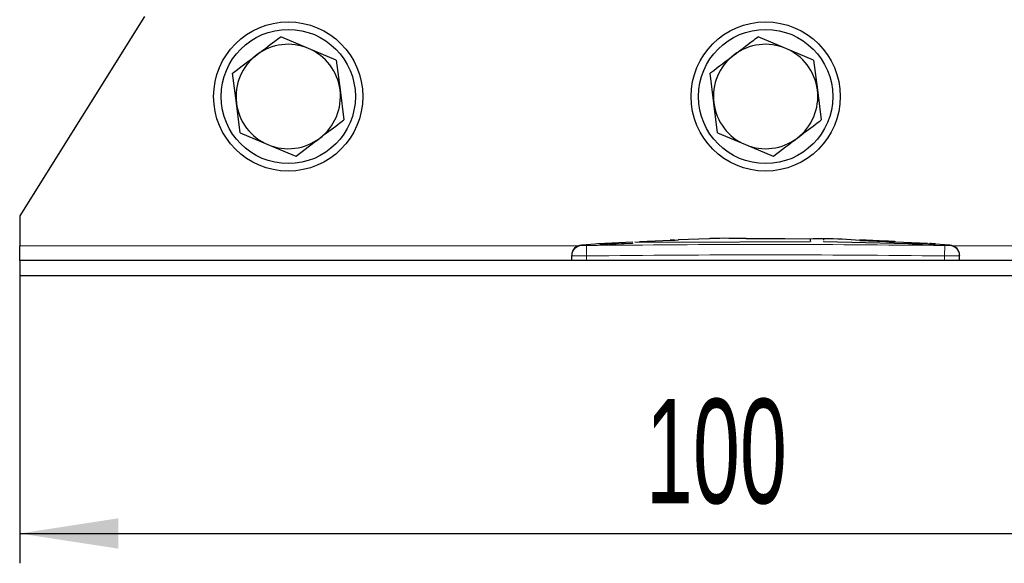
# Model space of a CAD drawing. Header units: millimetres. Extents: x 5 to 418, y 2 to 292.
# Tile 8 of 36: x 84 to 117, y 159 to 177. Entities that reach past the tile are written whole.
import ezdxf

# ---------------------------------------------------------------- set-up
doc = ezdxf.new("R2010")
doc.units = ezdxf.units.MM
doc.layers.add('SLD-0', color=7, linetype='Continuous')
doc.styles.add('SLDTEXTSTYLE0', font='TXT', dxfattribs={"width": 0.605})
doc.dimstyles.new('SLDDIMSTYLE0', dxfattribs={"dimtxt": 3.5, "dimasz": 3.302, "dimexe": 0, "dimexo": 0.0625, "dimgap": 0.875, "dimtad": 1, "dimlfac": 2, "dimrnd": 1e-09, "dimzin": 12, "dimdsep": 46, "dimtxsty": 'SLDTEXTSTYLE0', "dimsah": 1, "dimcen": 0.09, "dimadec": 0, "dimazin": 3, "dimtfac": 1, "dimtofl": 0, "dimtmove": 0, "dimatfit": 3, "dimfxl": 1, "dimfrac": 2, "dimtolj": 1, "dimtzin": 12, "dimarcsym": 0})

# ---------------------------------------------------------------- blocks, each defined once
blk = doc.blocks.new('_D')
at = {"layer": 'SLD-0'}
for p, q in [((83.886, 168.197), (83.886, 158.55)), ((133.886, 168.197), (133.886, 158.55)), ((83.886, 159.55), (133.886, 159.55))]:
    blk.add_line(p, q, dxfattribs=at)
for points in [[(83.886, 159.55), (87.188, 159.042), (87.188, 160.058)], [(133.886, 159.55), (130.584, 160.058), (130.584, 159.042)]]:
    blk.add_solid(points, dxfattribs=at)
at = {"layer": 'SLD-0', "insert": (104.875, 164.062), "char_height": 3.5, "attachment_point": 1, "style": 'SLDTEXTSTYLE0'}
blk.add_mtext('100', dxfattribs=at)

msp = doc.modelspace()

# ---------------------------------------------------------------- linework, layer by layer
at = {"color": 7, "linetype": 'Continuous', "lineweight": 25}
for p, q in [((88.0638, 176.8818), (83.8858, 170.197)), ((93.5649, 175.8099), (92.6337, 176.202)), ((109.5649, 175.8099), (108.6337, 176.202)), ((94.4961, 175.4178), (93.5649, 175.8099)), ((110.4961, 175.4178), (109.5649, 175.8099)), ((94.4961, 175.4178), (94.6221, 174.4153)), ((110.4961, 175.4178), (110.6221, 174.4153)), ((91.1495, 173.9787), (91.0234, 174.9812)), ((107.1495, 173.9787), (107.0234, 174.9812)), ((94.6221, 174.4153), (94.7482, 173.4129)), ((110.6221, 174.4153), (110.7482, 173.4129)), ((91.2755, 172.9762), (91.1495, 173.9787)), ((107.2755, 172.9762), (107.1495, 173.9787)), ((91.2755, 172.9762), (92.2067, 172.5842)), ((107.2755, 172.9762), (108.2067, 172.5842)), ((92.2067, 172.5842), (93.1379, 172.1921)), ((108.2067, 172.5842), (109.1379, 172.1921)), ((83.8858, 170.197), (83.8858, 169.197)), ((104.4301, 169.315), (103.2628, 169.2621)), ((104.4297, 169.3196), (104.4297, 169.3259)), ((104.5003, 169.3278), (105.6402, 169.3103)), ((105.6402, 169.3002), (104.504, 169.3177)), ((105.9638, 169.3844), (104.6591, 169.3253)), ((105.6402, 169.3103), (110.3906, 169.3414)), ((110.3906, 169.3313), (105.6402, 169.3002)), ((105.6402, 169.3103), (105.6402, 169.3002)), ((105.8316, 169.3784), (105.6817, 169.3833)), ((105.6817, 169.3833), (105.8527, 169.3794)), ((106.9934, 169.4224), (105.9601, 169.3877)), ((108.2389, 169.4504), (110.828, 169.428)), ((108.2389, 169.4245), (108.2389, 169.4504)), ((110.828, 169.418), (108.2389, 169.4404)), ((110.3906, 169.4134), (108.2389, 169.4245)), ((110.3906, 169.3622), (110.3906, 169.4134)), ((110.3906, 169.3414), (110.3906, 169.3313)), ((110.828, 169.428), (110.828, 169.3779)), ((110.828, 169.3356), (110.828, 169.3255)), ((110.828, 169.3356), (113.6666, 169.2671)), ((113.6666, 169.2571), (110.828, 169.3255)), ((112.0474, 169.3877), (112.0474, 169.3685)), ((112.918, 169.3489), (112.0474, 169.3877)), ((112.0474, 169.3777), (112.918, 169.3389)), ((112.0474, 169.3685), (112.918, 169.3339)), ((114.3126, 169.2691), (113.235, 169.3194)), ((113.2367, 169.318), (113.2367, 169.328)), ((83.8858, 168.697), (83.8858, 169.197)), ((103.3304, 169.2555), (102.7156, 169.2179)), ((103.3306, 169.2412), (104.4297, 169.2773)), ((104.4297, 169.2673), (103.3306, 169.2312)), ((103.3306, 169.2412), (103.3306, 169.2312)), ((104.4297, 169.2773), (104.4297, 169.2673)), ((114.4498, 169.2526), (114.4498, 169.2426)), ((115.0559, 169.2176), (114.5644, 169.2459)), ((114.5784, 169.2447), (114.5784, 169.2547)), ((83.8858, 168.697), (83.8858, 168.197)), ((133.8858, 168.697), (83.8858, 168.697)), ((102.3858, 168.697), (102.3858, 168.853)), ((115.3858, 168.697), (115.3858, 168.853)), ((83.8858, 168.197), (133.8858, 168.197))]:
    msp.add_line(p, q, dxfattribs=at)
at = {"color": 7, "linetype": 'Continuous', "lineweight": 18}
for p, q in [((112.918, 169.3489), (112.918, 169.3389)), ((83.8858, 169.197), (102.6147, 169.197)), ((102.8815, 169.2029), (102.8858, 168.853)), ((113.6666, 169.2671), (113.6666, 169.2571)), ((114.89, 169.2029), (114.8858, 168.853)), ((115.1569, 169.197), (133.8858, 169.197)), ((102.8858, 168.697), (102.8858, 168.853)), ((114.8858, 168.697), (114.8858, 168.853))]:
    msp.add_line(p, q, dxfattribs=at)
at = {"color": 7, "linetype": 'Continuous', "lineweight": 25}
for centre, radius in [((92.8858, 174.197), 2.5), ((108.8858, 174.197), 2.5), ((92.8858, 174.197), 2.25), ((108.8858, 174.197), 2.25)]:
    msp.add_circle(centre, radius, dxfattribs=at)
for centre, radius, start, end in [((92.8858, 174.197), 1.75, 67.16646, 127.16646), ((108.8858, 174.197), 1.75, 67.16646, 127.16646), ((92.8858, 174.197), 1.75, 127.16646, 187.16646), ((92.8858, 174.197), 1.75, 7.16646, 67.16646), ((108.8858, 174.197), 1.75, 127.16646, 187.16646), ((108.8858, 174.197), 1.75, 7.16646, 67.16646), ((92.8858, 174.197), 1.75, 307.16646, 7.16646), ((108.8858, 174.197), 1.75, 307.16646, 7.16646), ((92.8858, 174.197), 1.75, 187.16646, 247.16646), ((108.8858, 174.197), 1.75, 187.16646, 247.16646), ((92.8858, 174.197), 1.75, 247.16646, 307.16646), ((108.8858, 174.197), 1.75, 247.16646, 307.16646), ((102.7358, 168.8687), 0.35, 93.30836, 180.0017), ((115.0358, 168.8687), 0.35, 359.99828, 86.65876)]:
    msp.add_arc(centre, radius, start, end, dxfattribs=at)
at = {"color": 7, "linetype": 'Continuous', "lineweight": 18}
for centre, start, end in [((102.7358, 168.853), 90.9905, 179.99805), ((115.0358, 168.853), 0.00195, 89.00993)]:
    msp.add_arc(centre, 0.35, start, end, dxfattribs=at)
at = {"color": 7, "linetype": 'Continuous', "lineweight": 25}
for points, knots in [([(91.8286, 175.5916), (92.0322, 175.746), (92.3024, 175.9508), (92.5683, 176.1524), (92.6337, 176.202)], [0, 0, 0, 0, 0.754038, 1, 1, 1, 1]), ([(107.8286, 175.5916), (108.0322, 175.746), (108.3024, 175.9508), (108.5683, 176.1524), (108.6337, 176.202)], [0, 0, 0, 0, 0.754038, 1, 1, 1, 1]), ([(91.0234, 174.9812), (91.0317, 174.9874), (91.2971, 175.1886), (91.567, 175.3933), (91.8286, 175.5916)], [0, 0, 0, 0, 0.0311177, 1, 1, 1, 1]), ([(107.0234, 174.9812), (107.0317, 174.9874), (107.2971, 175.1886), (107.567, 175.3933), (107.8286, 175.5916)], [0, 0, 0, 0, 0.0311177, 1, 1, 1, 1]), ([(93.943, 172.8025), (94.1467, 172.9569), (94.4168, 173.1617), (94.6828, 173.3633), (94.7482, 173.4129)], [0, 0, 0, 0, 0.754038, 1, 1, 1, 1]), ([(109.943, 172.8025), (110.1467, 172.9569), (110.4168, 173.1617), (110.6828, 173.3633), (110.7482, 173.4129)], [0, 0, 0, 0, 0.75403804, 1, 1, 1, 1]), ([(93.1379, 172.1921), (93.1461, 172.1983), (93.4115, 172.3995), (93.6815, 172.6042), (93.943, 172.8025)], [0, 0, 0, 0, 0.0311177, 1, 1, 1, 1]), ([(109.1379, 172.1921), (109.1461, 172.1983), (109.4115, 172.3995), (109.6815, 172.6042), (109.943, 172.8025)], [0, 0, 0, 0, 0.0311177, 1, 1, 1, 1]), ([(108.2389, 169.4329), (107.8457, 169.4419), (107.4302, 169.4513), (107.0154, 169.432), (106.9931, 169.431)], [0, 0, 0, 0, 0.9463395, 1, 1, 1, 1]), ([(112.0474, 169.3748), (111.6508, 169.4002), (111.1289, 169.4336), (110.6061, 169.4313), (110.4805, 169.4307)], [0, 0, 0, 0, 0.7598031, 1, 1, 1, 1]), ([(113.2346, 169.3287), (113.227, 169.3297), (113.2118, 169.3318), (113.1462, 169.3364), (113.0576, 169.3417), (112.9762, 169.346), (112.9292, 169.3483), (112.918, 169.3489)], [0, 0, 0, 0, 0.23138194, 0.46295493, 0.69476113, 0.92676565, 1, 1, 1, 1]), ([(112.918, 169.3389), (112.9538, 169.3371), (113.0256, 169.3335), (113.1214, 169.328), (113.1928, 169.3232), (113.2331, 169.3197), (113.2328, 169.3185), (113.2326, 169.318)], [0, 0, 0, 0, 0.2150885, 0.4301767, 0.6452497, 0.8601714, 1, 1, 1, 1]), ([(112.918, 169.3339), (112.9538, 169.3324), (113.0254, 169.3295), (113.1211, 169.3269), (113.1925, 169.3259), (113.233, 169.3262), (113.2328, 169.3275), (113.2327, 169.328)], [0, 0, 0, 0, 0.2147891, 0.4295851, 0.6442208, 0.8587329, 1, 1, 1, 1]), ([(113.6666, 169.2671), (113.7618, 169.2645), (113.9522, 169.2592), (114.2045, 169.2551), (114.3685, 169.2529), (114.4294, 169.2526), (114.4498, 169.2526)], [0, 0, 0, 0, 0.2851253, 0.5702516, 0.8553553, 1, 1, 1, 1]), ([(114.4498, 169.2426), (114.4052, 169.2428), (114.3158, 169.2434), (114.085, 169.2469), (113.8577, 169.2514), (113.7147, 169.2557), (113.6666, 169.2571)], [0, 0, 0, 0, 0.285052, 0.570102, 0.8551915, 1, 1, 1, 1]), ([(114.4498, 169.2526), (114.5002, 169.2524), (114.6008, 169.252), (114.5727, 169.2571), (114.447, 169.2654), (114.3863, 169.2695)], [0, 0, 0, 0, 0.3407821, 0.6815687, 1, 1, 1, 1]), ([(114.5607, 169.2447), (114.5656, 169.244), (114.5824, 169.2414), (114.5049, 169.2421), (114.4498, 169.2426)], [0, 0, 0, 0, 0.2906381, 1, 1, 1, 1]), ([(102.3858, 168.853), (102.3858, 168.8589), (102.3858, 168.8681), (102.3858, 168.8671), (102.3858, 168.8668)], [0, 0, 0, 0, 0.6377978, 1, 1, 1, 1]), ([(115.3858, 168.8668), (115.3858, 168.8672), (115.3858, 168.8686), (115.3858, 168.8593), (115.3858, 168.853)], [0, 0, 0, 0, 0.3187816, 1, 1, 1, 1])]:
    msp.add_open_spline(points, degree=3, knots=knots, dxfattribs=at)
at = {"color": 7, "linetype": 'Continuous', "lineweight": 18}
for points, knots in [([(102.7155, 169.2164), (102.7145, 169.2174), (102.7124, 169.2194), (102.7241, 169.2083), (102.7297, 169.2029)], [0, 0, 0, 0, 0.5163754, 1, 1, 1, 1]), ([(102.7297, 169.2029), (102.7306, 169.2028), (102.7328, 169.2025), (102.7513, 169.2023), (102.7856, 169.2022), (102.8307, 169.2024), (102.8646, 169.2028), (102.8815, 169.2029)], [0, 0, 0, 0, 0.1406569, 0.35550383, 0.57103286, 0.78617163, 1, 1, 1, 1]), ([(102.8815, 169.2029), (104.8831, 169.2207), (108.886, 169.2563), (112.8888, 169.2207), (114.89, 169.2029)], [0, 0, 0, 0, 0.5000392, 1, 1, 1, 1]), ([(114.89, 169.2029), (114.9011, 169.2028), (114.9292, 169.2025), (114.9715, 169.2023), (115.0099, 169.2022), (115.0363, 169.2024), (115.04, 169.2027), (115.0419, 169.2029)], [0, 0, 0, 0, 0.1405668, 0.3553275, 0.5708435, 0.7860436, 1, 1, 1, 1]), ([(115.0419, 169.2029), (115.0483, 169.209), (115.0577, 169.2179), (115.0563, 169.2166), (115.0559, 169.2162)], [0, 0, 0, 0, 0.6810035, 1, 1, 1, 1]), ([(102.8858, 168.853), (102.8296, 168.8528), (102.7172, 168.8525), (102.5673, 168.8523), (102.4543, 168.8523), (102.3943, 168.8526), (102.3882, 168.8529), (102.3858, 168.853)], [0, 0, 0, 0, 0.2146723, 0.429352, 0.6440261, 0.8586954, 1, 1, 1, 1]), ([(114.8858, 168.853), (112.886, 168.8723), (108.886, 168.9109), (104.886, 168.8723), (102.8858, 168.853)], [0, 0, 0, 0, 0.499961, 1, 1, 1, 1]), ([(115.3858, 168.853), (115.3803, 168.8528), (115.3692, 168.8525), (115.283, 168.8523), (115.1562, 168.8523), (115.0156, 168.8526), (114.9227, 168.8529), (114.8858, 168.853)], [0, 0, 0, 0, 0.2146728, 0.4293525, 0.6440267, 0.8586958, 1, 1, 1, 1])]:
    msp.add_open_spline(points, degree=3, knots=knots, dxfattribs=at)

# ---------------------------------------------------------------- dimensions: what is measured, and where the dimension line sits
at = {"layer": 'SLD-0'}
dim = msp.add_linear_dim(base=(133.8858, 159.5503), p1=(83.8858, 168.197), p2=(133.8858, 168.197), dimstyle='SLDDIMSTYLE0', dxfattribs=at)
dim.commit()
dim.dimension.update_dxf_attribs({"geometry": '_D', "text_midpoint": (108.8858, 159.5503), "dimtype": 160})

doc.saveas('drawing.dxf')
